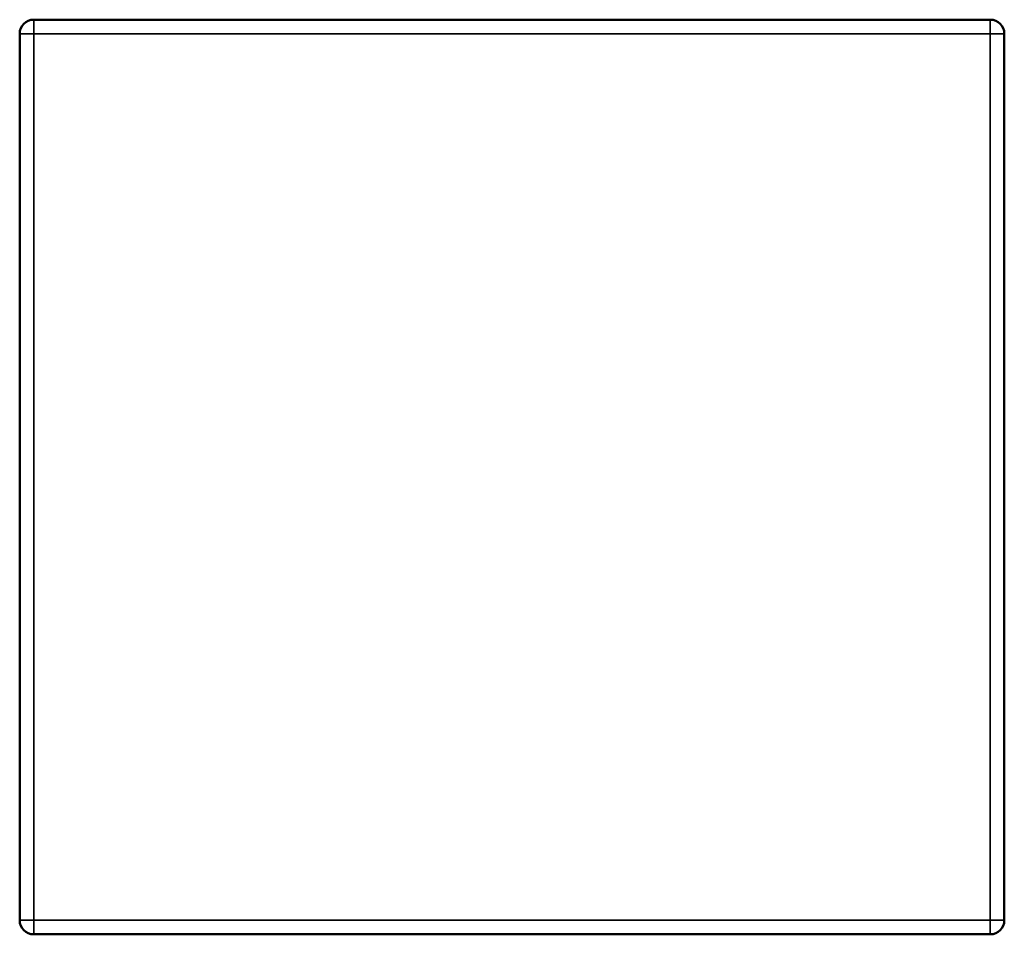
# Model space of a CAD drawing. Header units: millimetres. Extents: x 826 to 2383, y 415 to 1705.
# Tile 7 of 8: x 826 to 1526, y 1055 to 1705. Entities that reach past the tile are written whole.
import ezdxf

# ---------------------------------------------------------------- set-up
doc = ezdxf.new("R2010")
doc.units = ezdxf.units.MM
doc.layers.add('Visibile (ISO)', color=7, linetype='Continuous', lineweight=50)
doc.layers.add('Visibile sottile (ISO)', color=7, linetype='Continuous', lineweight=35)

msp = doc.modelspace()

# ---------------------------------------------------------------- linework, layer by layer
at = {"layer": 'Visibile (ISO)'}
for p, q in [((1516.49, 1705.37), (836.49, 1705.37)), ((826.49, 1695.37), (826.49, 1065.37)), ((1526.49, 1065.37), (1526.49, 1695.37)), ((836.49, 1055.37), (1516.49, 1055.37))]:
    msp.add_line(p, q, dxfattribs=at)
for centre, start, end in [((836.49, 1695.37), 90, 180), ((1516.49, 1695.37), 0, 90), ((836.49, 1065.37), 180, 270), ((1516.49, 1065.37), 270, 0)]:
    msp.add_arc(centre, 10, start, end, dxfattribs=at)
at = {"layer": 'Visibile sottile (ISO)'}
for p, q in [((836.49, 1705.37), (836.49, 1695.37)), ((1516.49, 1695.37), (1516.49, 1705.37)), ((836.49, 1695.37), (826.49, 1695.37)), ((836.49, 1065.37), (836.49, 1695.37)), ((836.49, 1695.37), (1516.49, 1695.37)), ((1516.49, 1695.37), (1526.49, 1695.37)), ((1516.49, 1695.37), (1516.49, 1065.37)), ((826.49, 1065.37), (836.49, 1065.37)), ((836.49, 1065.37), (836.49, 1055.37)), ((1516.49, 1065.37), (836.49, 1065.37)), ((1516.49, 1055.37), (1516.49, 1065.37)), ((1516.49, 1065.37), (1526.49, 1065.37))]:
    msp.add_line(p, q, dxfattribs=at)

doc.saveas('drawing.dxf')
